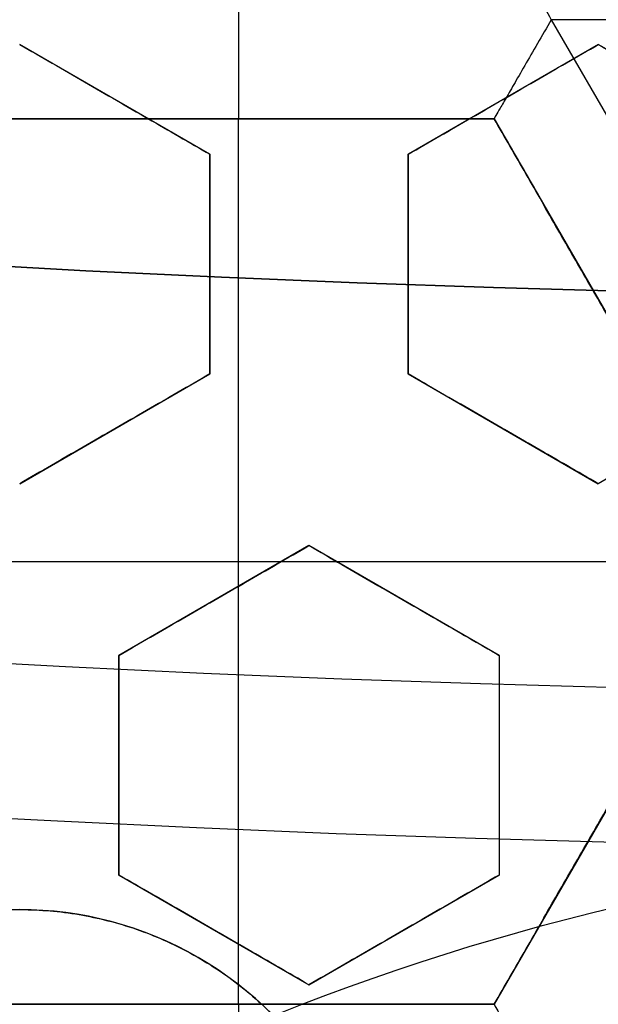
# Model space of a CAD drawing. Header units: centimetres. Extents: x -14.2 to 14.2, y -23.9 to 0.
# Tile 62 of 256: x -0.146 to -0.073, y -22.7641 to -22.6398. Entities that reach past the tile are written whole.
import ezdxf

# ---------------------------------------------------------------- set-up
doc = ezdxf.new("R2010")
doc.units = ezdxf.units.CM
doc.layers.add('Default', color=7, linetype='Continuous', true_color=0x000000)

# ---------------------------------------------------------------- blocks, each defined once
blk = doc.blocks.new('Block 10')
at = {"layer": 'Default', "extrusion": (0, -1, 0)}
for centre, radius in [((0, 20, 11.64412469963), 3.056153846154), ((0, 20, 11.74393517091), 3.15), ((0, 20, 12.75), 3.15), ((0, 20, 12.8), 3.149999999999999), ((0, 20, 12.85), 3.15), ((0, 20, 13.5), 3), ((0, 20, 16.45), 3.05), ((0, 20, 16.45), 2.975), ((0, 20, 16.45), 2.675), ((0, 20, 16.55), 2.675), ((0, 20, 16.65), 3.05)]:
    blk.add_arc(centre, radius, 0, 180, dxfattribs=at)
at = {"layer": 'Default', "extrusion": (0, 1, 0)}
for centre, radius, end in [((0, 20, -11.821967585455), 3.149999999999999, 180), ((0, 20, -11.9), 3.15, 180), ((0, 20, -13.625), 3, 179.9999999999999), ((0, 20, -13.75), 3, 180), ((0, 20, -16.05), 2.744511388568, 180), ((0, 20, -16.08611150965), 2.842130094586, 180), ((0, 20, -16.30510174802), 3.097618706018, 180), ((3.552713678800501e-16, 20, -16.41899023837), 3.15, 180), ((0, 20, -16.45), 2.725, 180), ((0, 20, -16.5), 2.724999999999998, 179.9999999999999), ((0, 20, -16.5), 2.675000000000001, 180), ((0, 20, -16.534495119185), 3.149999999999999, 180), ((0, 20, -16.55), 3.050000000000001, 180), ((0, 20, -16.55), 2.974999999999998, 180), ((0, 20, -16.55), 2.725, 180), ((0, 20, -16.65), 3.15, 180), ((0, 20, -16.65), 2.975, 180), ((0, 20, -16.7), 2.925, 180), ((0, 20, -16.7), 2.925, 180)]:
    blk.add_arc(centre, radius, 0, end, dxfattribs=at)

msp = doc.modelspace()

# ---------------------------------------------------------------- linework, layer by layer
at = {"layer": 'Default'}
for p, q in [((-0.07893562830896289, -22.6398494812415, -4.3525), (-0.0394688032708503, -22.70820802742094, -4.3525)), ((-0.1220000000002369, -22.65682446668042, -3.109324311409), (-0.1459999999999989, -22.64296806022, -3.109324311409)), ((-0.07300000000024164, -22.64296806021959, -3.1046650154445), (-0.09700000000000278, -22.65682446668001, -3.1046650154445)), ((-0.04900000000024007, -22.65682446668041, -3.103073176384), (-0.07300000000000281, -22.64296806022, -3.103073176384)), ((-0.1340000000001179, -22.64989626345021, -3.135892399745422), (-0.1340000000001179, -22.64989626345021, -3.082683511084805)), ((-0.08500000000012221, -22.6498962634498, -3.131192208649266), (-0.08500000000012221, -22.6498962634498, -3.077983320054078)), ((-0.1506506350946, -22.65234872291, -4.306251), (-0.08615063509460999, -22.65234872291, -4.306251)), ((-0.118400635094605, -22.764066, -4.2725), (-0.118400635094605, -22.65234872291, -4.2725)), ((-0.118400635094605, -22.65234872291, -4.340002), (-0.118400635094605, -22.65234872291, -4.2725)), ((-0.08615083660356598, -22.65234837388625, -4.306251), (-0.05390063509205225, -22.70820736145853, -4.306251)), ((-0.122, -22.6845372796, -3.100746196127), (-0.122, -22.65682446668, -3.100746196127)), ((-0.097, -22.65682446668, -3.0982209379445), (-0.097, -22.6845372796, -3.0982209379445)), ((-0.122, -22.67068087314, -3.127342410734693), (-0.122, -22.67068087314, -3.07413352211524)), ((-0.097, -22.67068087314, -3.124819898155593), (-0.097, -22.67068087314, -3.071611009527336)), ((-0.1459999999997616, -22.69839368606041, -3.0951128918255), (-0.1219999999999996, -22.6845372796, -3.0951128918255)), ((-0.09699999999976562, -22.68453727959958, -3.089875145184), (-0.07300000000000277, -22.69839368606, -3.089875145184)), ((-0.1339999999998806, -22.69146548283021, -3.121628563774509), (-0.1339999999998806, -22.69146548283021, -3.068419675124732)), ((-0.0849999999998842, -22.69146548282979, -3.116429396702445), (-0.0849999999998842, -22.69146548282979, -3.063220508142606)), ((-0.1095000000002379, -22.70618791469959, -3.0861530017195), (-0.1334999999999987, -22.72004432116, -3.0861530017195)), ((-0.08550000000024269, -22.72004432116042, -3.083407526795), (-0.1095000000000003, -22.7061879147, -3.083407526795)), ((-0.1829006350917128, -22.708207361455, -4.2725), (-0.05390063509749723, -22.708207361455, -4.2725)), ((-0.05390063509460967, -22.70820736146, -4.306251), (-0.0861506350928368, -22.76406600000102, -4.306251)), ((-0.1215000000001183, -22.7131161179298, -3.112662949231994), (-0.1215000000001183, -22.7131161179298, -3.059454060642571)), ((-0.09750000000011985, -22.71311611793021, -3.109964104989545), (-0.09750000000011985, -22.71311611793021, -3.056755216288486)), ((-0.1335, -22.72004432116, -3.0806179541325), (-0.1335, -22.74775713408, -3.0806179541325)), ((-0.0855, -22.72004432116, -3.074904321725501), (-0.0855, -22.74775713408, -3.074904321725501)), ((-0.1335, -22.73390072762, -3.107206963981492), (-0.1335, -22.73390072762, -3.053998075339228)), ((-0.0855, -22.73390072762, -3.101501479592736), (-0.0855, -22.73390072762, -3.048292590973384)), ((-0.1334999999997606, -22.74775713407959, -3.071980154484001), (-0.1094999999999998, -22.76161354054, -3.071980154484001)), ((-0.1094999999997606, -22.76161354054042, -3.069011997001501), (-0.08550000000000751, -22.74775713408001, -3.069011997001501)), ((-0.1214999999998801, -22.75468533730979, -3.098543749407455), (-0.1214999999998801, -22.75468533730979, -3.04533486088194)), ((-0.09749999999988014, -22.75468533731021, -3.095508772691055), (-0.09749999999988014, -22.75468533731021, -3.042299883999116)), ((-0.08615063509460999, -22.764066, -4.306251), (-0.1506506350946, -22.764066, -4.306251)), ((-0.118400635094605, -22.764066, -4.340002), (-0.118400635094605, -22.764066, -4.2725))]:
    msp.add_line(p, q, dxfattribs=at)
at = {"layer": 'Default', "extrusion": (0, 0, -1)}
for centre, radius, start, end in [((0, -23.05, 3), 0.9, 270, 90), ((0, -23.05, 3.789997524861), 0.9, 270, 89.99999999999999), ((0, -23.05, 4.600000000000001), 0.8550000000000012, 270, 90), ((0, -23.05, 4.286758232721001), 0.8349999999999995, 270, 90), ((0, -23.05, 4.3375), 0.82, 0, 180), ((0, -23.05, 4.295), 0.8074999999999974, 270, 89.99999999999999), ((0, -23.05, 4.3125), 0.795, 0, 180), ((0, -23.05, 4.178651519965), 0.775, 0, 90), ((0, -23.05, 4.2025), 0.7575000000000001, 0, 180), ((0, -23.05, 4.245), 0.7574999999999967, 270, 89.99999999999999), ((0, -23.05, 4.2725), 0.7275, 0, 180), ((0, -23.05, 3.125), 0.6775000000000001, 0, 180), ((0, -23.05, 3.135), 0.677500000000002, 0, 180), ((-4.440892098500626e-17, -23.05, 3.1075), 0.6725, 0, 180), ((-4.440892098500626e-17, -23.05, 3.145), 0.6725, 0, 180), ((-4.440892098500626e-17, -23.05, 4.2725), 0.6675, 0, 180), ((0, -23.05, 3.126519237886), 0.6125, 0, 180), ((0, -23.05, 3.1125), 0.6075, 0, 180), ((0, -23.05, 3.145), 0.6075, 0, 180), ((0, -23.05, 3.1), 0.6000000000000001, 270, 90), ((0, -23.05, 3.05), 0.6000000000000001, 270, 89.99999999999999), ((0, -23.05, 3.120895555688), 0.5500000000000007, 0, 180), ((0, -23.05, 3.040664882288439), 0.3065014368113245, 40.9486084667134, 79.0513915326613)]:
    msp.add_arc(centre, radius, start, end, dxfattribs=at)
at = {"layer": 'Default'}
for centre, radius, start, end in [((0, -23.05, -4.6), 0.8550000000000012, 90, 270), ((4.484155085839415e-45, -23.05, -4.58), 0.8349999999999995, 90.00000000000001, 270), ((0, -23.05, -4.4333791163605), 0.8349999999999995, 90, 270), ((0, -23.05, -4.3125), 0.7825000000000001, 0, 180), ((0, -23.05, -4.207003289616), 0.775, 90, 270), ((0, -23.05, -4.192827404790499), 0.775, 90, 270), ((0, -23.05, -4.287500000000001), 0.7575000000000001, 0, 180), ((0, -23.05, -4.245), 0.7575000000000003, 0, 180), ((0, -23.05, -3.1), 0.7025000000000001, 0, 180), ((0, -23.05, -3.145), 0.6775000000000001, 0, 180), ((0, -23.05, -3.12625), 0.6724999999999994, 0, 180), ((0, -23.05, -4.3675), 0.6675, 0, 180), ((0, -23.05, -4.32), 0.6675000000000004, 0, 180), ((0, -23.05, -4.3975), 0.6375000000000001, 0, 180), ((0, -23.05, -3.1075), 0.6367740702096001, 0, 180), ((-4.440892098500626e-17, -23.05, -3.145), 0.6231698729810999, 0, 180), ((0, -23.05, -4.378480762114), 0.6075, 0, 180), ((0, -23.05, -4.3975), 0.6075, 0, 180), ((0, -23.05, -4.387990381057), 0.6074999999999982, 0, 180), ((0, -23.05, -3.12875), 0.6074999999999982, 0, 180), ((0, -23.05, -3), 0.6000000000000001, 90, 270), ((0, -23.05, -3.1125), 0.55, 0, 180), ((-5.000444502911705e-14, -23.05, -3.129291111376), 0.55000000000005, 0, 180), ((-4.521261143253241e-11, -23.04999999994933, -3.144999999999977), 0.4469695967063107, 107.0582565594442, 117.0667820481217), ((-0.1460000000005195, -22.79712058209, -3.104974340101), 0.04499999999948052, 0, 119.9999999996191)]:
    msp.add_arc(centre, radius, start, end, dxfattribs=at)
at = {"layer": 'Default', "extrusion": (-1, 0, 0)}
for centre in [(22.639847, -4.340001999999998, 0.1184007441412), (22.776564, -4.340001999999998, 0.1184007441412)]:
    msp.add_arc(centre, 0.01249799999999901, 180, 0, dxfattribs=at)
at = {"layer": 'Default'}
for points, degree in [([(4.096019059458e-09, -23.94999504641, -4.579995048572), (-0.0235431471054, -23.94999504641, -4.579995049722), (-0.07063544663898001, -23.94815681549, -4.579973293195), (-0.1409862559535, -23.93982430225, -4.579982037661), (-0.2102233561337, -23.92605387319, -4.579979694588), (-0.2783909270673, -23.90683803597, -4.579980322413), (-0.3447773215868, -23.88234055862, -4.579980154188), (-0.4089202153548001, -23.85277824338, -4.579980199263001), (-0.4707621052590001, -23.81814901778, -4.579980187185), (-0.5295038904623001, -23.77889465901, -4.579980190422), (-0.5850604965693, -23.73511101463, -4.579980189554), (-0.6370893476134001, -23.6870108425, -4.579980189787), (-0.6850100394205, -23.63517092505, -4.579980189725), (-0.7288631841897, -23.57955851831, -4.579980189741), (-0.7681839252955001, -23.52069739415, -4.579980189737), (-0.8026905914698, -23.45909097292, -4.579980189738), (-0.8323654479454, -23.39472976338, -4.579980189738), (-0.8568215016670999, -23.32842157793, -4.579980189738), (-0.8760232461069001, -23.26036952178, -4.579980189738), (-0.8898444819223, -23.19086607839, -4.579980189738), (-0.8981408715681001, -23.12075437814, -4.579980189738), (-0.9009294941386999, -23.05000055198, -4.579980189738), (-0.8981411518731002, -22.979249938, -4.579980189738), (-0.8898450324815, -22.90913678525, -4.579980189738), (-0.8760234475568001, -22.83963165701, -4.579980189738), (-0.8568232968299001, -22.77158396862, -4.579980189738), (-0.8323660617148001, -22.70527147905, -4.579980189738), (-0.8026916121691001, -22.64091123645, -4.579980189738), (-0.7681862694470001, -22.57930634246, -4.579980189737), (-0.7288638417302, -22.52044236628, -4.579980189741), (-0.6850126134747, -22.46483218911, -4.579980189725), (-0.6370916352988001, -22.41299131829, -4.579980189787), (-0.5850613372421, -22.36488979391, -4.579980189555), (-0.5295085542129, -22.32110875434, -4.579980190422), (-0.4707636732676, -22.28185182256, -4.579980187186), (-0.4089218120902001, -22.24722266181, -4.579980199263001), (-0.3447812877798, -22.21766105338, -4.579980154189), (-0.2783916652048, -22.19316214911, -4.579980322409), (-0.2102250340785, -22.1739465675, -4.579979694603), (-0.1409877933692, -22.16017590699, -4.579982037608), (-0.07063561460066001, -22.15184317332, -4.579973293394), (-0.02354317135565, -22.15000495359, -4.579995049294), (-4.096018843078e-09, -22.15000495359, -4.579995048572)], 3), ([(5.339996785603e-09, -23.92999354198, -4.599993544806), (-0.02306651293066, -23.92999354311, -4.599993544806), (-0.06904166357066, -23.92817025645, -4.600002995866), (-0.1378559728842, -23.92003351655, -4.59999919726), (-0.2055461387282, -23.90656647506, -4.600000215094), (-0.2722006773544, -23.88777833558, -4.599999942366), (-0.3371088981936, -23.86382577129, -4.600000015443), (-0.3998249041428, -23.83492118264, -4.599999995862), (-0.4602915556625, -23.8010619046, -4.600000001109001), (-0.517726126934, -23.76268102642, -4.599999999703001), (-0.5720472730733, -23.71987099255, -4.600000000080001), (-0.6229187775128, -23.67284062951, -4.599999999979), (-0.6697729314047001, -23.62215442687, -4.600000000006), (-0.7126508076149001, -23.56777879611, -4.599999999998), (-0.7510967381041, -23.51022712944, -4.600000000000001), (-0.7848356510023, -23.44999145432, -4.600000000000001), (-0.8138506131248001, -23.38706147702, -4.600000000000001), (-0.8377625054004, -23.32222862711, -4.600000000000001), (-0.8565371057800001, -23.25569057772, -4.600000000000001), (-0.8700509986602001, -23.18773274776, -4.600000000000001), (-0.8781627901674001, -23.11918117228, -4.600000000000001), (-0.8808894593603, -23.05000127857, -4.600000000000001), (-0.8781631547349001, -22.98082407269, -4.600000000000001), (-0.8700516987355, -22.91227112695, -4.600000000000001), (-0.8565375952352, -22.84431175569, -4.600000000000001), (-0.8377644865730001, -22.77777748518, -4.600000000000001), (-0.8138516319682, -22.71294077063, -4.600000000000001), (-0.7848371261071, -22.65001162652, -4.600000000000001), (-0.7510995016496, -22.58977730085, -4.600000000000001), (-0.7126521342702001, -22.53222301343, -4.599999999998), (-0.6697761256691, -22.47784940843, -4.600000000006), (-0.6229218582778, -22.42716233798, -4.599999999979), (-0.5720491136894, -22.38013066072, -4.600000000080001), (-0.5177314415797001, -22.33732285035, -4.599999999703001), (-0.4602938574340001, -22.29893938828, -4.600000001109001), (-0.3998271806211, -22.26508006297, -4.599999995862), (-0.3371134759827, -22.23617609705, -4.600000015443), (-0.2722021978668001, -22.21222210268, -4.599999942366), (-0.205548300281, -22.19343406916, -4.600000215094), (-0.13785759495, -22.17996669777, -4.59999919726), (-0.06904173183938, -22.17182972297, -4.600002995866), (-0.02306648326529, -22.17000645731, -4.599993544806), (-5.339996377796e-09, -22.17000645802, -4.599993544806)], 3), ([(-0.08615063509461, -22.627349, -4.340002), (-0.08615063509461, -22.627349, -4.340857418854), (-0.08604839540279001, -22.62752608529, -4.34258304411), (-0.08558533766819, -22.62832812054, -4.345087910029), (-0.08480704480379, -22.62967617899, -4.347437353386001), (-0.08370982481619, -22.63157656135, -4.349517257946), (-0.08231711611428, -22.63398902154, -4.351174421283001), (-0.08069304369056, -22.63680118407, -4.352248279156), (-0.07952808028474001, -22.63882098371, -4.352499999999), (-0.0789349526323, -22.63984831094, -4.352499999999)], 3), ([(-0.0789349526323, -22.63984831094, -4.352499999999), (-0.07952739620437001, -22.64087445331, -4.352499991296), (-0.08069627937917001, -22.64289175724, -4.352248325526), (-0.0823185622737, -22.64570453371, -4.35117476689), (-0.08371200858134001, -22.6481173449, -4.349517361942), (-0.08480921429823, -22.65001769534, -4.347437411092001), (-0.08558724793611, -22.65136626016, -4.345087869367), (-0.08605157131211, -22.65216667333, -4.34258279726), (-0.08615063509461, -22.65234779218, -4.340857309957), (-0.08615063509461, -22.65234779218, -4.340002)], 3), ([(-0.06450170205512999, -22.63984898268, -4.340002), (-0.06450170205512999, -22.63984898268, -4.340857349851), (-0.06471029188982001, -22.63984880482, -4.342582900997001), (-0.06563480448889, -22.63984887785, -4.345087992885), (-0.06719192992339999, -22.6398488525, -4.347437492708), (-0.06938633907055, -22.63984888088, -4.349517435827), (-0.07217220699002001, -22.6398487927, -4.351174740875), (-0.07542038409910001, -22.63984911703, -4.352248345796), (-0.07774943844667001, -22.63984831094, -4.352500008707), (-0.0789349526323, -22.63984831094, -4.352499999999)], 3), ([(-0.146, -22.64296806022, -3.139706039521), (-0.1432413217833, -22.64456078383, -3.138821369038), (-0.1377853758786, -22.64771077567, -3.137082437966), (-0.1297951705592, -22.65232392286, -3.134567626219), (-0.124578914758, -22.65533552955, -3.132947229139), (-0.122, -22.65682446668, -3.132151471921)], 3), ([(-0.146, -22.64296806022, -3.086497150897), (-0.1432394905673, -22.64456184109, -3.085611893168), (-0.1377811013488, -22.64771324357, -3.083872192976), (-0.1297910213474, -22.65232631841, -3.081357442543), (-0.1245771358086, -22.65533655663, -3.079737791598), (-0.122, -22.65682446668, -3.078942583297)], 3), ([(-0.097, -22.65682446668, -3.129711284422), (-0.0943343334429, -22.65528544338, -3.130022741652), (-0.08900240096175, -22.65220705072, -3.13066930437), (-0.08100481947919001, -22.6475896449, -3.131708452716), (-0.07566876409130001, -22.64450887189, -3.132447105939), (-0.073, -22.64296806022, -3.132827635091)], 3), ([(-0.09700000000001, -22.65682446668, -3.076502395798), (-0.09433381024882, -22.65528514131, -3.076813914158), (-0.08900118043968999, -22.65220634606, -3.077460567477), (-0.08100355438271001, -22.6475889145, -3.078499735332), (-0.07566822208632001, -22.64450855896, -3.079238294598), (-0.07300000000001, -22.64296806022, -3.079618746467)], 3), ([(-0.07300000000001, -22.64296806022, -3.079618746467), (-0.073000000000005, -22.64296806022, -3.106223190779), (-0.073, -22.64296806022, -3.132827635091)], 2), ([(-0.073, -22.64296806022, -3.132827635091), (-0.07027754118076, -22.64453987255, -3.132089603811), (-0.06486991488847, -22.64766196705, -3.130638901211), (-0.05687789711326, -22.65227616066, -3.128540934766), (-0.05161438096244, -22.65531505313, -3.127190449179), (-0.049, -22.65682446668, -3.126527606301)], 3), ([(-0.07300000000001, -22.64296806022, -3.079618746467), (-0.07027575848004, -22.6445409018, -3.078880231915), (-0.06486575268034, -22.6476643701, -3.077428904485), (-0.05687384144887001, -22.6522785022, -3.075330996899), (-0.05161264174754, -22.65531605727, -3.0739811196), (-0.04900000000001, -22.65682446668, -3.073318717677)], 3), ([(-0.08615063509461, -22.65234779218, -4.340002), (-0.118400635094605, -22.65234779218, -4.340002), (-0.1506506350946, -22.65234779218, -4.340002)], 2), ([(-0.1506506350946, -22.65234872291, -4.2725), (-0.118400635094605, -22.65234872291, -4.2725), (-0.08615063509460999, -22.65234872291, -4.2725)], 2), ([(-0.05390063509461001, -22.70820736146, -4.340002), (-0.07002563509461, -22.68027757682, -4.340002), (-0.08615063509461, -22.65234779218, -4.340002)], 2), ([(-0.08615063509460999, -22.65234872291, -4.2725), (-0.08615063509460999, -22.652348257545, -4.306251), (-0.08615063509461, -22.65234779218, -4.340002)], 2), ([(-0.08615063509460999, -22.65234872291, -4.2725), (-0.07002563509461, -22.680278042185, -4.2725), (-0.05390063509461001, -22.70820736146, -4.2725)], 2), ([(-0.122, -22.65682446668, -3.132151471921), (-0.122, -22.66001145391, -3.131043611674), (-0.122, -22.6663135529, -3.128855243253), (-0.122, -22.67554942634, -3.125655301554), (-0.122, -22.68156510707, -3.123575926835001), (-0.122, -22.6845372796, -3.122549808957)], 3), ([(-0.122, -22.65682446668, -3.132151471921), (-0.122, -22.65682446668, -3.105547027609), (-0.122, -22.65682446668, -3.078942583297)], 2), ([(-0.122, -22.65682446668, -3.078942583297), (-0.122, -22.66000994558, -3.077835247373), (-0.122, -22.66631003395, -3.075647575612), (-0.122, -22.67554600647, -3.072447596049), (-0.122, -22.68156364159, -3.070367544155), (-0.122, -22.6845372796, -3.069340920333)], 3), ([(-0.09700000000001, -22.65682446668, -3.076502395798), (-0.097000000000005, -22.65682446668, -3.10310684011), (-0.097, -22.65682446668, -3.129711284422)], 2), ([(-0.097, -22.6845372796, -3.119939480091), (-0.097, -22.68155100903, -3.120990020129), (-0.097, -22.67551652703, -3.123114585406), (-0.097, -22.66627971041, -3.126371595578), (-0.097, -22.65999694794, -3.128590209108), (-0.097, -22.65682446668, -3.129711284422)], 3), ([(-0.09700000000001, -22.6845372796, -3.066730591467), (-0.09700000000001, -22.68155242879, -3.06778063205), (-0.09699999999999, -22.67551984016, -3.069904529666), (-0.09699999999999, -22.66628309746, -3.073161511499), (-0.09700000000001, -22.65999839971, -3.075380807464), (-0.09700000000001, -22.65682446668, -3.076502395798)], 3), ([(-0.122, -22.6845372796, -3.122549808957), (-0.1246631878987, -22.68607487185, -3.12232589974), (-0.1299918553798, -22.68915137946, -3.121903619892), (-0.1379916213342, -22.69377004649, -3.121348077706), (-0.1433297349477, -22.69685200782, -3.121030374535), (-0.146, -22.69839368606, -3.120884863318)], 3), ([(-0.122, -22.6845372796, -3.069340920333), (-0.1246633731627, -22.68607497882, -3.06911699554), (-0.1299922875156, -22.68915162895, -3.068694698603), (-0.137992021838, -22.69377027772, -3.068139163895), (-0.1433299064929, -22.69685210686, -3.067821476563), (-0.146, -22.69839368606, -3.067675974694)], 3), ([(-0.122, -22.6845372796, -3.069340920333), (-0.122, -22.6845372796, -3.095945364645), (-0.122, -22.6845372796, -3.122549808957)], 2), ([(-0.09700000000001, -22.6845372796, -3.066730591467), (-0.097000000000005, -22.6845372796, -3.093335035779), (-0.097, -22.6845372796, -3.119939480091)], 2), ([(-0.073, -22.69839368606, -3.113019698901), (-0.07558752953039, -22.69689977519, -3.11374353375), (-0.08081523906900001, -22.69388155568, -3.115221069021), (-0.08880398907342, -22.68926924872, -3.117524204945), (-0.09424928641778, -22.68612540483, -3.119123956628), (-0.097, -22.6845372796, -3.119939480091)], 3), ([(-0.07300000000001, -22.69839368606, -3.059810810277), (-0.07558980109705, -22.6968984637, -3.060535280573), (-0.08082053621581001, -22.69387849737, -3.062013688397), (-0.08880945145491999, -22.68926609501, -3.064316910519), (-0.0942516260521, -22.68612405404, -3.065915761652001), (-0.09700000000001, -22.6845372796, -3.066730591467)], 3), ([(-0.049, -22.6845372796, -3.116524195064), (-0.05167199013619, -22.68607995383, -3.11609692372), (-0.05701231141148, -22.68916318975, -3.115267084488), (-0.06500847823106, -22.69377977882, -3.114098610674), (-0.07033692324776, -22.69685615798, -3.113370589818), (-0.073, -22.69839368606, -3.113019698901)], 3), ([(-0.04900000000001, -22.6845372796, -3.06331530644), (-0.05167284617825, -22.68608044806, -3.062887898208), (-0.05701430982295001, -22.68916434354, -3.062057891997), (-0.06501040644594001, -22.69378089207, -3.060889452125), (-0.07033774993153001, -22.69685663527, -3.060161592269), (-0.07300000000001, -22.69839368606, -3.059810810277)], 3), ([(-0.07300000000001, -22.69839368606, -3.059810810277), (-0.073000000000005, -22.69839368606, -3.086415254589), (-0.073, -22.69839368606, -3.113019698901)], 2), ([(-0.1335, -22.72004432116, -3.111867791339), (-0.1308296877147, -22.71850261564, -3.112023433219), (-0.1254915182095, -22.71542062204, -3.112363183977), (-0.1174920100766, -22.71080210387, -3.11295693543), (-0.1121632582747, -22.70772554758, -3.113408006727), (-0.1095, -22.7061879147, -3.113647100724)], 3), ([(-0.1335, -22.72004432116, -3.058658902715), (-0.1308294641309, -22.71850248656, -3.058814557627), (-0.1254909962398, -22.71542032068, -3.059154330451), (-0.1174914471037, -22.71080177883, -3.059748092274), (-0.1121630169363, -22.70772540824, -3.06019913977), (-0.1095, -22.7061879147, -3.0604382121)], 3), ([(-0.1095, -22.7061879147, -3.0604382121), (-0.1095, -22.7061879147, -3.087042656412), (-0.1095, -22.7061879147, -3.113647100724)], 2), ([(-0.1095, -22.7061879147, -3.113647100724), (-0.1067339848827, -22.70778487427, -3.112787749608), (-0.1012682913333, -22.71094049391, -3.111103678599), (-0.09328153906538, -22.71555164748, -3.108684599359), (-0.08807308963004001, -22.71855874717, -3.107135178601), (-0.0855, -22.72004432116, -3.10637684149)], 3), ([(-0.1095, -22.7061879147, -3.0604382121), (-0.1067313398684, -22.70778640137, -3.059578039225), (-0.1012621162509, -22.7109440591, -3.057892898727), (-0.0932755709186, -22.7155550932, -3.055473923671), (-0.08807053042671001, -22.71856022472, -3.053925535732), (-0.08550000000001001, -22.72004432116, -3.053167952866)], 3), ([(-0.08615063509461, -22.764066, -4.340002), (-0.07002563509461, -22.73613668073, -4.340002), (-0.05390063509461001, -22.70820736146, -4.340002)], 2), ([(-0.08615063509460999, -22.764066, -4.2725), (-0.07002563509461, -22.73613668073, -4.2725), (-0.05390063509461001, -22.70820736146, -4.2725)], 2), ([(-0.1335, -22.72004432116, -3.058658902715), (-0.1335, -22.72004432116, -3.085263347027), (-0.1335, -22.72004432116, -3.111867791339)], 2), ([(-0.1335, -22.74775713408, -3.10257700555), (-0.1335, -22.7448149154, -3.103556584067), (-0.1335, -22.7388391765, -3.105550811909), (-0.1335, -22.72960523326, -3.108646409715), (-0.1335, -22.72326209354, -3.110782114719), (-0.1335, -22.72004432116, -3.111867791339)], 3), ([(-0.1335, -22.74775713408, -3.049368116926), (-0.1335, -22.7448168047, -3.050347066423), (-0.1335, -22.73884358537, -3.052340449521), (-0.1335, -22.72960983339, -3.055435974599), (-0.1335, -22.72326406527, -3.057572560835), (-0.1335, -22.72004432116, -3.058658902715)], 3), ([(-0.08550000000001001, -22.72004432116, -3.053167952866), (-0.08550000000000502, -22.72004432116, -3.079772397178), (-0.0855, -22.72004432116, -3.10637684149)], 2), ([(-0.0855, -22.72004432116, -3.10637684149), (-0.0855, -22.72323617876, -3.105252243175), (-0.0855, -22.72954476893, -3.103031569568), (-0.0855, -22.7387811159, -3.099786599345), (-0.0855, -22.7447900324, -3.097679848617), (-0.0855, -22.74775713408, -3.096640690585)], 3), ([(-0.08550000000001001, -22.72004432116, -3.053167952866), (-0.08550000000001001, -22.7232341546, -3.052044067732), (-0.08549999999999, -22.72954004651, -3.049824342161), (-0.08549999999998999, -22.73877651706, -3.046579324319), (-0.08550000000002, -22.7447880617, -3.044471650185), (-0.08550000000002, -22.74775713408, -3.043431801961)], 3), ([(-0.1335, -22.74775713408, -3.049368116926), (-0.1335, -22.74775713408, -3.075972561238), (-0.1335, -22.74775713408, -3.10257700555)], 2), ([(-0.1095, -22.76161354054, -3.094592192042), (-0.11202914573, -22.76015333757, -3.09541581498), (-0.1171789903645, -22.75718007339, -3.097104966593), (-0.1251597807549, -22.75257236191, -3.099759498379), (-0.1306874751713, -22.74938094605, -3.101622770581), (-0.1335, -22.74775713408, -3.10257700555)], 3), ([(-0.1095, -22.76161354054, -3.041383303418), (-0.1120321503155, -22.76015160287, -3.042207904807), (-0.1171859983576, -22.75717602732, -3.04389838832), (-0.1251670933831, -22.75256813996, -3.046553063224), (-0.1306906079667, -22.74937913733, -3.048414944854), (-0.1335, -22.74775713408, -3.049368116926)], 3), ([(-0.0855, -22.74775713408, -3.096640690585), (-0.08816293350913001, -22.74929457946, -3.096366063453), (-0.09349122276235, -22.75237086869, -3.09584745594), (-0.1014900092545, -22.75698897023, -3.095163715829), (-0.1068290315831, -22.76007145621, -3.094771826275), (-0.1095, -22.76161354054, -3.094592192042)], 3), ([(-0.08550000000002, -22.74775713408, -3.043431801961), (-0.08816335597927, -22.74929482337, -3.04315713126), (-0.09349220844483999, -22.75237143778, -3.042638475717), (-0.1014909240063, -22.75698949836, -3.041954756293), (-0.106829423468, -22.76007168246, -3.041562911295), (-0.1095, -22.76161354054, -3.041383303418)], 3), ([(-0.0855, -22.74775713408, -3.096640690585), (-0.08550000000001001, -22.74775713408, -3.070036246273), (-0.08550000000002, -22.74775713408, -3.043431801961)], 2), ([(-0.1095, -22.76161354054, -3.041383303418), (-0.1095, -22.76161354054, -3.06798774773), (-0.1095, -22.76161354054, -3.094592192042)], 2), ([(-0.1506506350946, -22.764066, -4.340002), (-0.118400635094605, -22.764066, -4.340002), (-0.08615063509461, -22.764066, -4.340002)], 2), ([(-0.08615063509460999, -22.764066, -4.2725), (-0.118400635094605, -22.764066, -4.2725), (-0.1506506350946, -22.764066, -4.2725)], 2), ([(-0.08615063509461, -22.764066, -4.340002), (-0.08615063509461, -22.764066, -4.340857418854), (-0.08604839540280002, -22.76424308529, -4.34258304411), (-0.08558533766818, -22.76504512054, -4.345087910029), (-0.08480704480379, -22.76639317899, -4.347437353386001), (-0.08370982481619, -22.76829356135, -4.349517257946), (-0.08231711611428, -22.77070602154, -4.351174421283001), (-0.08069304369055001, -22.77351818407, -4.352248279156), (-0.07952808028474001, -22.77553798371, -4.352499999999), (-0.0789349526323, -22.77656531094, -4.352499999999)], 3), ([(-0.08615063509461, -22.764066, -4.340002), (-0.08615063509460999, -22.764066, -4.306251), (-0.08615063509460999, -22.764066, -4.2725)], 2)]:
    msp.add_open_spline(points, degree=degree, dxfattribs=at)
msp.add_open_spline([(-0.1685000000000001, -22.75814943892, -3.104974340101), (-0.1665160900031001, -22.75700402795, -3.104974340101), (-0.1623193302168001, -22.75498660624, -3.104863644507), (-0.1554622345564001, -22.7529266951, -3.104343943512), (-0.1481592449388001, -22.75197100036, -3.103446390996), (-0.1407844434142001, -22.75222035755, -3.102194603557), (-0.1334778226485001, -22.75368271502, -3.100597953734), (-0.1264476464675, -22.75635661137, -3.098677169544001), (-0.1198961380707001, -22.76020217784, -3.096461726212), (-0.1140307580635, -22.7651412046, -3.093993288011), (-0.1090497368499, -22.77104992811, -3.091327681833), (-0.1051319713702, -22.77775889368, -3.088535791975), (-0.1024162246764, -22.78504820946, -3.085704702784), (-0.1011906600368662, -22.79166663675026, -3.083297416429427), (-0.1010003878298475, -22.79565849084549, -3.081920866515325), (-0.1010004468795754, -22.79712058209, -3.081426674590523)], degree=3, knots=[-2.447870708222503, -2.447870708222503, -2.447870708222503, -2.447870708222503, -2.373692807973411, -2.299514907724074, -2.225337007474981, -2.151159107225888, -2.076981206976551, -2.002803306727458, -1.928625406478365, -1.854447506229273, -1.780269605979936, -1.706091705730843, -1.631913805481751, -1.557735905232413, -1.513804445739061, -1.513804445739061, -1.513804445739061, -1.513804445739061], dxfattribs=at)

# ---------------------------------------------------------------- block references
at = {"layer": 'Default', "extrusion": (0, -1, 0)}
msp.add_blockref('Block 10', (0, 0), dxfattribs=at)

doc.saveas('drawing.dxf')
